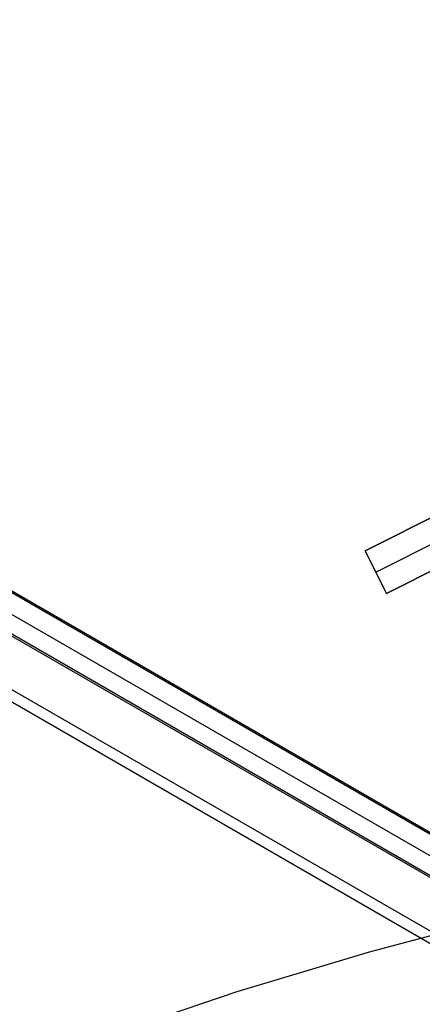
# Model space of a CAD drawing. Header units: millimetres. Extents: x 6049 to 7254, y -11340 to -10297.
# Tile 211 of 237: x 6622 to 6630, y -10601 to -10580. Entities that reach past the tile are written whole.
import ezdxf

# ---------------------------------------------------------------- set-up
doc = ezdxf.new("R2010")
doc.units = ezdxf.units.MM
doc.layers.add('color', color=7, linetype='Continuous')

msp = doc.modelspace()

# ---------------------------------------------------------------- linework, layer by layer
at = {"color": 8, "true_color": 0x7f7f7f}
for p, q in [((6110.717, -10297.037, 78.365), (6656.313, -10612.037, 78.365)), ((6656.326, -10612.015, 78.14), (6110.73, -10297.015, 78.14)), ((6110.52, -10297.378, 80.07), (6656.116, -10612.378, 80.07)), ((6110.323, -10297.719, 81.775), (6655.919, -10612.719, 81.775)), ((6110.342, -10297.686, 77.165), (6655.938, -10612.686, 77.165)), ((6655.432, -10613.563, 82.55), (6109.836, -10298.563, 82.55)), ((6655.319, -10613.757, 82.524), (6109.723, -10298.757, 82.524))]:
    msp.add_line(p, q, dxfattribs=at)
at = {"layer": 'color', "color": 254, "true_color": 0xcad1ee}
for p, q in [((6628.838, -10591.016, 13.044), (6633.345, -10588.756, 12.532)), ((6628.838, -10591.016, 13.044), (6633.345, -10588.756, 12.532)), ((6633.345, -10588.756, 5.658), (6628.838, -10591.016, 10.7)), ((6633.345, -10588.756, 5.658), (6628.838, -10591.016, 10.7)), ((6629.062, -10591.463, 10.7), (6633.532, -10589.222, 5.7)), ((6633.793, -10589.651, 12.943), (6629.286, -10591.91, 13.46)), ((6633.793, -10589.651, 12.943), (6629.286, -10591.91, 13.46)), ((6629.286, -10591.91, 10.7), (6633.793, -10589.651, 5.658)), ((6629.286, -10591.91, 10.7), (6633.793, -10589.651, 5.658)), ((6629.286, -10591.91, 13.46), (6628.838, -10591.016, 13.044)), ((6628.838, -10591.016, 10.7), (6628.838, -10591.016, 13.044)), ((6628.838, -10591.016, 10.7), (6628.838, -10591.016, 13.044)), ((6629.286, -10591.91, 13.46), (6628.838, -10591.016, 13.044)), ((6628.838, -10591.016, 10.7), (6629.286, -10591.91, 10.7)), ((6629.286, -10591.91, 12.08), (6628.838, -10591.016, 12.08)), ((6628.838, -10591.016, 10.7), (6629.286, -10591.91, 10.7)), ((6629.062, -10591.463, 10.7), (6629.062, -10591.463, 13.252)), ((6629.286, -10591.91, 13.46), (6629.286, -10591.91, 10.7)), ((6629.286, -10591.91, 13.46), (6629.286, -10591.91, 10.7)), ((6628.924, -10599.423, 18.688), (6631.722, -10598.686, 18.688)), ((6626.153, -10600.256, 18.688), (6628.924, -10599.423, 18.688)), ((6623.412, -10601.184, 18.688), (6626.153, -10600.256, 18.688))]:
    msp.add_line(p, q, dxfattribs=at)

doc.saveas('drawing.dxf')
